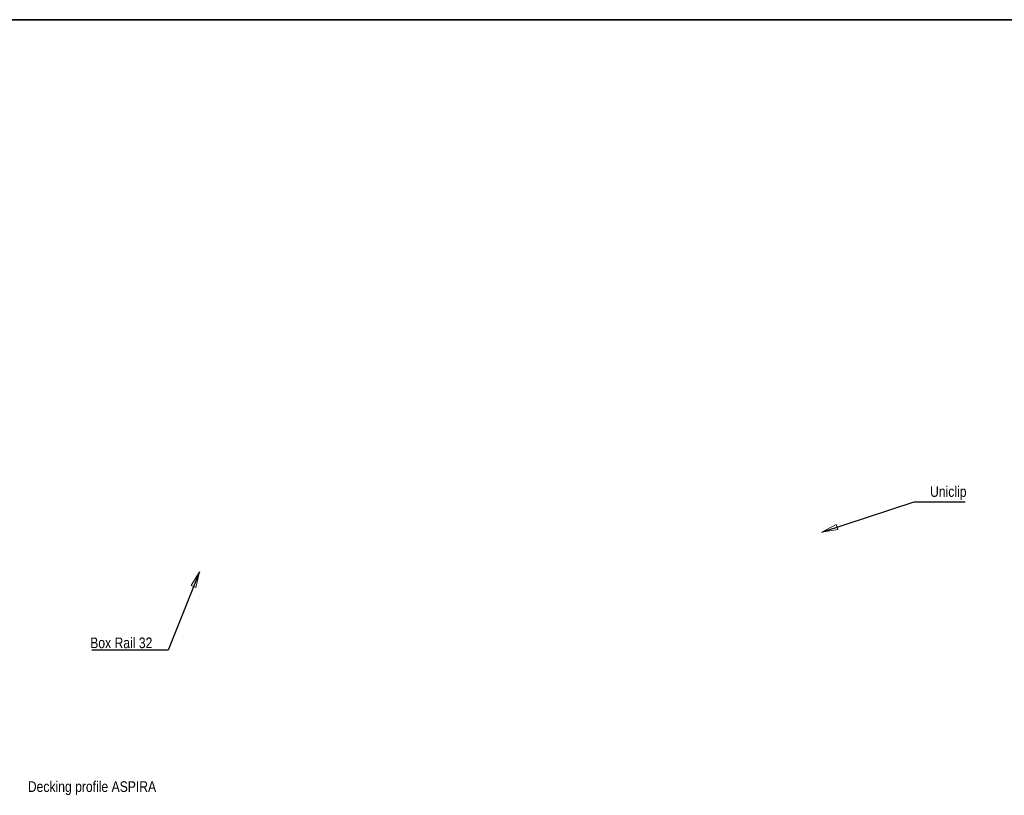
# Model space of a CAD drawing. Header units: millimetres. Extents: x 15 to 3247, y -45 to 876.
# Tile 9 of 11: x 543 to 1100, y 438 to 876. Entities that reach past the tile are written whole.
import ezdxf

# ---------------------------------------------------------------- set-up
doc = ezdxf.new("R2010")
doc.units = ezdxf.units.MM
doc.header["$LTSCALE"] = 3
doc.layers.get('0').update_dxf_attribs({"lineweight": 18, "true_color": 0x2a2a2a})
doc.layers.add('Border (ISO)', color=7, linetype='Continuous', lineweight=35)
doc.layers.add('Symbol (ISO)', color=7, linetype='Continuous', lineweight=25)
doc.styles.add('_Text_Narrow_Small', font='ARIALN.TTF')
doc.dimstyles.new('_Dim-20$7', dxfattribs={"dimscale": 3, "dimtxt": 2, "dimasz": 3, "dimexe": 0.5, "dimexo": 1, "dimgap": 0.5, "dimtad": 1, "dimdec": 1, "dimrnd": 1e-08, "dimdsep": 46, "dimtxsty": '_Text_Narrow_Small', "dimblk": 'OBLIQUE', "dimcen": 0.09, "dimclrd": 256, "dimclre": 256, "dimclrt": 256, "dimadec": 1, "dimazin": 0, "dimtfac": 10, "dimtdec": 0, "dimtmove": 0, "dimatfit": 3, "dimldrblk": 'Filled-1', "dimfxl": 1, "dimtolj": 1, "dimlwd": -1, "dimlwe": 0, "dimarcsym": 0})

# ---------------------------------------------------------------- blocks, each defined once
blk = doc.blocks.new('Borders Border')
at = {"layer": 'Border (ISO)'}
blk.add_line((5, 292), (415, 292), dxfattribs=at)
blk = doc.blocks.new('_Oblique')
at = {"color": 0, "linetype": 'ByBlock', "lineweight": -2}
blk.add_line((-0.5, -0.5), (0.5, 0.5), dxfattribs=at)
blk = doc.blocks.new('Filled-1')
at = {"color": 0}
for p, q in [((0, 0), (-1, 0.167)), ((-1, 0.167), (-1, -0.167)), ((-1, 0), (0, 0)), ((-1, -0.167), (0, 0))]:
    blk.add_line(p, q, dxfattribs=at)
at = {"color": 0, "flags": 128}
blk.add_lwpolyline([(-1, -0.167), (0, 0), (-1, 0.167), (-1, -0.167)], dxfattribs=at)
at = {"color": 0}
blk.add_solid([(-1, -0.167), (0, 0), (-1, 0.167), (-1, -0.167)], dxfattribs=at)

msp = doc.modelspace()

# ---------------------------------------------------------------- block references
at = {"xscale": 3, "yscale": 3, "zscale": 3}
msp.add_blockref('Borders Border', (0, 0), dxfattribs=at)

# ---------------------------------------------------------------- texts
at = {"layer": 'Symbol (ISO)', "char_height": 6, "attachment_point": 8, "style": '_Text_Narrow_Small'}
for s, insert, width in [('\\fArial Narrow|b0|i0;Uniclip', (1068.619, 604.42), 20.61776), ('\\fArial Narrow|b0|i0;Box Rail 32', (600.861, 520.61), 35.14749), ('\\fArial Narrow|b0|i0;Decking profile ASPIRA', (584.301, 437.607), 72.60232)]:
    msp.add_mtext(s, dxfattribs=dict(at, insert=insert, width=width))

# ---------------------------------------------------------------- leaders
at = {"layer": 'Symbol (ISO)', "annotation_type": 0, "has_hookline": 1}
for points, hookline_direction, text_width in [([(997.072, 586.349), (1049.31, 603.42), (1058.31, 603.42)], 0, 19.813), ([(645.029, 563.875), (627.435, 519.61), (618.435, 519.61)], 1, 34.277)]:
    msp.add_leader(points, dimstyle='_Dim-20$7', override={"dimgap": 0, "dimtad": 1}, dxfattribs=dict(at, hookline_direction=hookline_direction, text_width=text_width))

doc.saveas('drawing.dxf')
